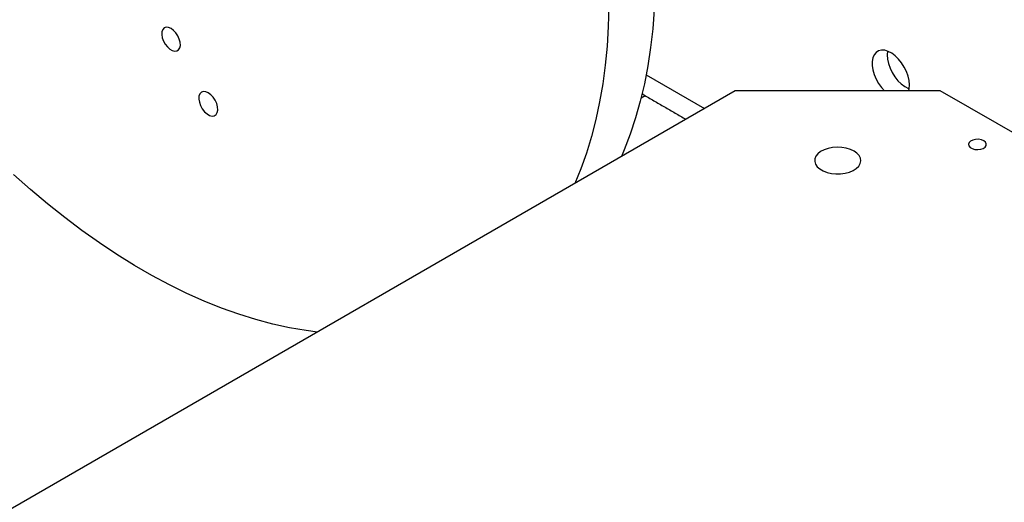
# Model space of a CAD drawing. Header units: millimetres. Extents: x 36 to 589, y 6 to 414.
# Tile 35 of 58: x 466 to 485, y 174 to 183. Entities that reach past the tile are written whole.
import ezdxf

# ---------------------------------------------------------------- set-up
doc = ezdxf.new("R2010")
doc.units = ezdxf.units.MM

msp = doc.modelspace()

# ---------------------------------------------------------------- linework, layer by layer
at = {"color": 7, "linetype": 'Continuous', "lineweight": 30}
for p, q in [((478.1653399, 182.1981797), (479.2704956, 181.5601869)), ((479.8571239, 181.8988433), (456.5225992, 168.4281089)), ((483.7462106, 181.8988427), (479.8571239, 181.8988433)), ((501.0703271, 171.8978431), (483.7462106, 181.8988427)), ((478.068891, 181.7606343), (478.1445109, 181.8042888)), ((478.1423888, 181.8031035), (478.0688974, 181.760664)), ((478.1423888, 181.8055151), (478.1423888, 181.8031035)), ((478.1423888, 181.8031035), (478.1444772, 181.8043091))]:
    msp.add_line(p, q, dxfattribs=at)
at = {"color": 7, "linetype": 'Continuous', "lineweight": 30, "flags": 128}
for points in [[(477.4525692, 183.4940427), (477.4431874, 183.1156161), (477.4213089, 182.7450848), (477.3869656, 182.3829687), (477.3402036, 182.0297834), (477.2810927, 181.6860292), (477.2097128, 181.3521926), (477.1261672, 181.0287423), (477.0305739, 180.7161405), (476.92307, 180.4148289), (476.8102618, 180.1399262)], [(478.3176923, 183.4395843), (478.2895762, 183.0731968), (478.2490161, 182.7154822), (478.1960692, 182.3669528), (478.1308132, 182.0280941), (478.0533367, 181.6993929), (477.9637515, 181.3813127), (477.8621839, 181.0743012), (477.7487794, 180.778793), (477.6941444, 180.6501808)], [(469.1444581, 183.0787014), (469.0967648, 183.0986636), (469.0526075, 183.1020079), (469.0152612, 183.088484), (468.9874991, 183.0590923), (468.9713779, 183.0160157), (468.9680904, 182.9624496), (468.9778854, 182.9023654), (469.0000335, 182.8402213), (469.0328954, 182.7806211), (469.0740265, 182.7279912), (469.1203839, 182.6862297), (469.1685282, 182.6584366), (469.2148855, 182.646675), (469.2560166, 182.651816), (469.2888785, 182.6734746), (469.3110267, 182.710047), (469.3208216, 182.7588222), (469.3175342, 182.8161839), (469.301413, 182.8778736), (469.2736509, 182.9393188), (469.2363088, 182.9959595), (469.1921515, 183.043598), (469.1444581, 183.0787014)], [(483.1628498, 182.0077651), (483.1564603, 182.0887191), (483.1375237, 182.1741228), (483.1067228, 182.260893), (483.0651744, 182.3458906), (483.014377, 182.4260435), (482.9561679, 182.4984536), (482.8926484, 182.5605087), (482.8261175, 182.6099642), (482.7589797, 182.645028), (482.6936605, 182.6644362), (482.6325181, 182.6674917), (482.5777672, 182.6540745), (482.5313846, 182.6246761), (482.4950456, 182.580359), (482.470063, 182.5227233), (482.4573431, 182.4538522), (482.4573431, 182.3762363), (482.470063, 182.292679), (482.4950456, 182.2061991), (482.5313846, 182.1199259), (482.5777672, 182.0369753), (482.6325181, 181.9603464), (482.6875555, 181.8988417)], [(482.7445697, 182.6505998), (482.7385827, 182.5792507), (482.7449722, 182.4982943), (482.7639088, 182.4128906), (482.7947097, 182.3261204), (482.8362581, 182.2411253), (482.8870555, 182.1609699), (482.9452646, 182.0885599), (483.0087841, 182.0265047), (483.075315, 181.9770493), (483.1424528, 181.9419854), (483.1568628, 181.9364117)], [(483.1478729, 181.8988423), (483.1564603, 181.9341858), (483.1628498, 182.0077651)], [(469.8515642, 181.8580411), (469.8029141, 181.8784047), (469.757876, 181.8818122), (469.7197837, 181.8680181), (469.6914652, 181.8380399), (469.6750237, 181.7940994), (469.6716731, 181.7394625), (469.6816619, 181.6781763), (469.7042526, 181.6147886), (469.737772, 181.5539961), (469.7797249, 181.500315), (469.8270095, 181.4577189), (469.8761148, 181.429371), (469.9233993, 181.4173735), (469.9653565, 181.4226143), (469.9988717, 181.4447086), (470.0214624, 181.4820136), (470.0314554, 181.5317646), (470.0281047, 181.59027), (470.011659, 181.6531959), (469.9833406, 181.71587), (469.9452525, 181.7736421), (469.9002101, 181.8222369), (469.8515642, 181.8580411)], [(478.1081234, 181.8252952), (478.108075, 181.8253232), (478.0877623, 181.8378758)], [(484.5735264, 180.9477273), (484.5279809, 180.9664995), (484.4743459, 180.9757178), (484.4184307, 180.9743826), (484.3662972, 180.9626394), (484.323594, 180.9417598), (484.2949468, 180.9140068), (484.2834628, 180.8823883), (484.2903854, 180.8503299), (484.3149639, 180.8213066), (484.354535, 180.7984626), (484.404811, 180.7842735), (484.4603431, 180.7802775), (484.515114, 180.786907), (484.5631888, 180.8034447), (484.5993571, 180.8280967), (484.6196993, 180.8581928), (484.6220126, 180.8904716), (484.6060437, 180.9214347), (484.5735264, 180.9477273)], [(482.1110272, 180.750769), (482.0424211, 180.783063), (481.9639584, 180.8067236), (481.8788513, 180.8207819), (481.7905842, 180.8246621), (481.7027718, 180.8182056), (481.6190075, 180.8016774), (481.5427217, 180.7757528), (481.4770369, 180.7414944), (481.4246416, 180.7003037), (481.3876835, 180.653868), (481.3676727, 180.604088), (481.3654305, 180.5530017), (481.3810475, 180.5027004), (481.4138852, 180.4552437), (481.4625974, 180.412574), (481.5251923, 180.3764387), (481.5991063, 180.3483177), (481.6813127, 180.329361), (481.7684466, 180.3203455), (481.8569402, 180.3216399), (481.9431716, 180.3331916), (482.0236089, 180.3545273), (482.0949614, 180.3847742), (482.1543052, 180.4226932), (482.1992121, 180.4667324), (482.2278435, 180.5150881), (482.2390272, 180.5657815), (482.2323058, 180.616737), (482.2079534, 180.6658683), (482.1669682, 180.7111635), (482.1110272, 180.750769)], [(471.9216257, 177.3177766), (471.7065229, 177.3454726), (471.3928745, 177.3989822), (471.0752938, 177.4684769), (470.7542275, 177.5538571), (470.4301309, 177.6550036), (470.1034675, 177.7717727), (469.7746926, 177.9039967), (469.4442782, 178.0514906), (469.1126878, 178.2140477), (468.7803937, 178.3914319), (468.4478592, 178.5833999), (468.1155651, 178.7896744), (467.7839747, 179.0099634), (467.4535603, 179.2439579), (467.1247854, 179.4913293), (466.798122, 179.7517177), (466.4740254, 180.0247652), (466.1529591, 180.3100802)]]:
    msp.add_lwpolyline(points, dxfattribs=at)
at = {"color": 7, "linetype": 'Continuous', "lineweight": 30}
msp.add_open_spline([(478.1081234, 181.8252952), (478.9189234, 181.3572303)], degree=1, dxfattribs=at)

doc.saveas('drawing.dxf')
